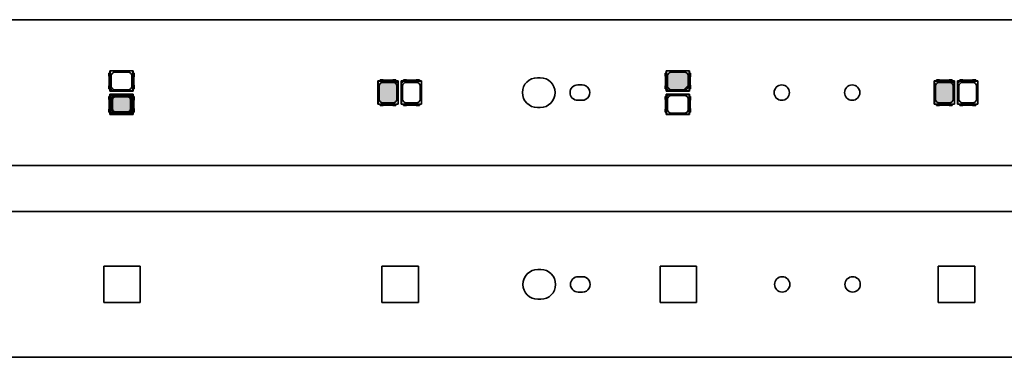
# Model space of a CAD drawing. Extents: x 0 to 420, y 0 to 297.
# Tile 21 of 28: x 215 to 350, y 95 to 141. Entities that reach past the tile are written whole.
import ezdxf

# ---------------------------------------------------------------- set-up
doc = ezdxf.new("R2010")
doc.units = 0

msp = doc.modelspace()

# ---------------------------------------------------------------- linework, layer by layer
at = {"color": 7, "lineweight": 35}
for p, q in [((97.818634, 140.965378), (398.518646, 140.965378)), ((227.368637, 133.65538), (227.531738, 133.65538)), ((227.368637, 133.65538), (227.368637, 133.238342)), ((227.518631, 133.65538), (227.518631, 133.965378)), ((230.718628, 133.965378), (227.518631, 133.965378)), ((227.518631, 133.965378), (227.552704, 133.93132)), ((227.531738, 133.65538), (227.531738, 131.475372)), ((230.68457, 133.93132), (227.552704, 133.93132)), ((227.552704, 131.52243), (227.552704, 133.93132)), ((230.023636, 133.770294), (228.213623, 133.770294)), ((230.718628, 133.965378), (230.68457, 133.93132)), ((230.68457, 133.93132), (230.68457, 131.199448)), ((230.705536, 131.475372), (230.705536, 133.65538)), ((230.868637, 133.65538), (230.705536, 133.65538)), ((230.718628, 133.965378), (230.718628, 133.65538)), ((230.868637, 133.65538), (230.868637, 133.238342)), ((303.568634, 133.65538), (303.73175, 133.65538)), ((303.568634, 133.65538), (303.568634, 133.238342)), ((303.718628, 133.65538), (303.718628, 133.965378)), ((306.91864, 133.965378), (303.718628, 133.965378)), ((303.718628, 133.965378), (303.752686, 133.93132)), ((303.73175, 133.65538), (303.73175, 131.475372)), ((306.884583, 133.93132), (303.752686, 133.93132)), ((303.752686, 131.52243), (303.752686, 133.93132)), ((306.223633, 133.770294), (304.413635, 133.770294)), ((306.91864, 133.965378), (306.884583, 133.93132)), ((306.884583, 133.93132), (306.884583, 131.199448)), ((306.905518, 131.475372), (306.905518, 133.65538)), ((307.068634, 133.65538), (306.905518, 133.65538)), ((306.91864, 133.965378), (306.91864, 133.65538)), ((307.068634, 133.65538), (307.068634, 133.238342)), ((227.41864, 133.106049), (227.41864, 132.024704)), ((227.713715, 131.860382), (227.713715, 133.27037)), ((230.523544, 133.27037), (230.523544, 131.860382)), ((230.818634, 133.106049), (230.818634, 132.024704)), ((264.218628, 129.365372), (264.218628, 132.565384)), ((264.218628, 132.565384), (264.528625, 132.565384)), ((264.218628, 132.565384), (264.252686, 132.531311)), ((264.252686, 132.531311), (266.66156, 132.531311)), ((264.252686, 129.399445), (264.252686, 132.531311)), ((264.945679, 132.715378), (264.528625, 132.715378)), ((264.528625, 132.715378), (264.528625, 132.552277)), ((266.708618, 132.552277), (264.528625, 132.552277)), ((264.913635, 132.370285), (266.323639, 132.370285)), ((266.159302, 132.665375), (265.077942, 132.665375)), ((266.708618, 132.715378), (266.291595, 132.715378)), ((266.66156, 132.531311), (266.700989, 132.541794)), ((266.984558, 132.208313), (266.66156, 132.531311)), ((266.700989, 132.541794), (266.995056, 132.541794)), ((266.700989, 132.541794), (266.995056, 132.247711)), ((266.708618, 132.552277), (266.708618, 132.715378)), ((266.708618, 132.565384), (267.018616, 132.565384)), ((266.995056, 132.247711), (266.984558, 132.208313)), ((266.984558, 132.208313), (266.984558, 129.399445)), ((267.018616, 132.565384), (266.995056, 132.541794)), ((266.995056, 132.541794), (266.995056, 132.247711)), ((267.018616, 132.565384), (267.018616, 129.365372)), ((267.41864, 132.565384), (267.41864, 129.365372)), ((267.41864, 132.565384), (267.728638, 132.565384)), ((267.41864, 132.565384), (267.4422, 132.541794)), ((267.4422, 132.541794), (267.4422, 132.247711)), ((267.4422, 132.541794), (267.736298, 132.541794)), ((267.736298, 132.541794), (267.4422, 132.247711)), ((267.4422, 132.247711), (267.452698, 132.208313)), ((267.452698, 132.208313), (267.775696, 132.531311)), ((267.452698, 132.208313), (267.452698, 129.399445)), ((268.145691, 132.715378), (267.728638, 132.715378)), ((267.728638, 132.552277), (267.728638, 132.715378)), ((269.90863, 132.552277), (267.728638, 132.552277)), ((267.775696, 132.531311), (267.736298, 132.541794)), ((267.775696, 132.531311), (270.18457, 132.531311)), ((268.113647, 132.370285), (269.523621, 132.370285)), ((269.359314, 132.665375), (268.277954, 132.665375)), ((269.90863, 132.715378), (269.491577, 132.715378)), ((269.90863, 132.715378), (269.90863, 132.552277)), ((269.90863, 132.565384), (270.218628, 132.565384)), ((270.218628, 132.565384), (270.18457, 132.531311)), ((270.18457, 129.399445), (270.18457, 132.531311)), ((270.218628, 129.365372), (270.218628, 132.565384)), ((286.468628, 133.007095), (286.068787, 133.007065)), ((303.618652, 133.106049), (303.618652, 132.024704)), ((303.913727, 131.860382), (303.913727, 133.27037)), ((306.723541, 133.27037), (306.723541, 131.860382)), ((307.018616, 133.106049), (307.018616, 132.024704)), ((340.41864, 129.365372), (340.41864, 132.565384)), ((340.41864, 132.565384), (340.728638, 132.565384)), ((340.41864, 132.565384), (340.452698, 132.531311)), ((340.452698, 132.531311), (342.861572, 132.531311)), ((340.452698, 129.399445), (340.452698, 132.531311)), ((341.145691, 132.715378), (340.728638, 132.715378)), ((340.728638, 132.715378), (340.728638, 132.552277)), ((342.90863, 132.552277), (340.728638, 132.552277)), ((341.113647, 132.370285), (342.523621, 132.370285)), ((342.359314, 132.665375), (341.277954, 132.665375)), ((342.90863, 132.715378), (342.491577, 132.715378)), ((342.861572, 132.531311), (342.90097, 132.541794)), ((343.18457, 132.208313), (342.861572, 132.531311)), ((342.90097, 132.541794), (343.195068, 132.541794)), ((342.90097, 132.541794), (343.195068, 132.247711)), ((342.90863, 132.552277), (342.90863, 132.715378)), ((342.90863, 132.565384), (343.218628, 132.565384)), ((343.195068, 132.247711), (343.18457, 132.208313)), ((343.18457, 132.208313), (343.18457, 129.399445)), ((343.218628, 132.565384), (343.195068, 132.541794)), ((343.195068, 132.541794), (343.195068, 132.247711)), ((343.218628, 132.565384), (343.218628, 129.365372)), ((343.618652, 132.565384), (343.618652, 129.365372)), ((343.618652, 132.565384), (343.92865, 132.565384)), ((343.618652, 132.565384), (343.642212, 132.541794)), ((343.642212, 132.541794), (343.642212, 132.247711)), ((343.642212, 132.541794), (343.936279, 132.541794)), ((343.936279, 132.541794), (343.642212, 132.247711)), ((343.642212, 132.247711), (343.65271, 132.208313)), ((343.65271, 132.208313), (343.975708, 132.531311)), ((343.65271, 132.208313), (343.65271, 129.399445)), ((344.345673, 132.715378), (343.92865, 132.715378)), ((343.92865, 132.552277), (343.92865, 132.715378)), ((346.108643, 132.552277), (343.92865, 132.552277)), ((343.975708, 132.531311), (343.936279, 132.541794)), ((343.975708, 132.531311), (346.384583, 132.531311)), ((344.313629, 132.370285), (345.723633, 132.370285)), ((345.559326, 132.665375), (344.477966, 132.665375)), ((346.108643, 132.715378), (345.691589, 132.715378)), ((346.108643, 132.715378), (346.108643, 132.552277)), ((346.108643, 132.565384), (346.41864, 132.565384)), ((346.41864, 132.565384), (346.384583, 132.531311)), ((346.384583, 129.399445), (346.384583, 132.531311)), ((346.41864, 129.365372), (346.41864, 132.565384)), ((227.368637, 131.89241), (227.368637, 131.475372)), ((227.531738, 131.475372), (227.368637, 131.475372)), ((227.518631, 131.165375), (227.518631, 131.475372)), ((227.518631, 131.165375), (227.542221, 131.188965)), ((227.518631, 131.165375), (230.718628, 131.165375)), ((227.552704, 131.52243), (227.542221, 131.483047)), ((227.542221, 131.188965), (227.542221, 131.483047)), ((227.542221, 131.483047), (227.836304, 131.188965)), ((227.542221, 131.188965), (227.836304, 131.188965)), ((227.875702, 131.199448), (227.552704, 131.52243)), ((227.836304, 131.188965), (227.875702, 131.199448)), ((227.875702, 131.199448), (230.68457, 131.199448)), ((228.213623, 131.360474), (230.023636, 131.360474)), ((230.718628, 131.165375), (230.68457, 131.199448)), ((230.705536, 131.475372), (230.868637, 131.475372)), ((230.718628, 131.475372), (230.718628, 131.165375)), ((230.868637, 131.89241), (230.868637, 131.475372)), ((264.413727, 130.060379), (264.413727, 131.870377)), ((266.823547, 131.870377), (266.823547, 130.060379)), ((267.613708, 131.870377), (267.613708, 130.060379)), ((270.02356, 130.060379), (270.02356, 131.870377)), ((292.193634, 132.015381), (291.593628, 132.015381)), ((303.568634, 131.89241), (303.568634, 131.475372)), ((303.73175, 131.475372), (303.568634, 131.475372)), ((303.718628, 131.165375), (303.718628, 131.475372)), ((303.718628, 131.165375), (303.742218, 131.188965)), ((303.718628, 131.165375), (306.91864, 131.165375)), ((303.752686, 131.52243), (303.742218, 131.483047)), ((303.742218, 131.188965), (303.742218, 131.483047)), ((303.742218, 131.483047), (304.036316, 131.188965)), ((303.742218, 131.188965), (304.036316, 131.188965)), ((304.075684, 131.199448), (303.752686, 131.52243)), ((304.036316, 131.188965), (304.075684, 131.199448)), ((304.075684, 131.199448), (306.884583, 131.199448)), ((304.413635, 131.360474), (306.223633, 131.360474)), ((306.91864, 131.165375), (306.884583, 131.199448)), ((306.905518, 131.475372), (307.068634, 131.475372)), ((306.91864, 131.475372), (306.91864, 131.165375)), ((307.068634, 131.89241), (307.068634, 131.475372)), ((340.613708, 130.060379), (340.613708, 131.870377)), ((343.02356, 131.870377), (343.02356, 130.060379)), ((343.813721, 131.870377), (343.813721, 130.060379)), ((346.223541, 130.060379), (346.223541, 131.870377)), ((227.531738, 130.455383), (227.368637, 130.455383)), ((227.368637, 130.455383), (227.368637, 130.038345)), ((227.41864, 129.906052), (227.41864, 128.824707)), ((227.518631, 130.455383), (227.518631, 130.765381)), ((227.518631, 130.765381), (230.718628, 130.765381)), ((227.518631, 130.765381), (227.542221, 130.741791)), ((227.531738, 130.455383), (227.531738, 128.275375)), ((227.542221, 130.741791), (227.836304, 130.741791)), ((227.542221, 130.447708), (227.542221, 130.741791)), ((227.542221, 130.447708), (227.836304, 130.741791)), ((227.552704, 130.408325), (227.542221, 130.447708)), ((227.875702, 130.731308), (227.552704, 130.408325)), ((227.552704, 127.999443), (227.552704, 130.408325)), ((227.713715, 128.660385), (227.713715, 130.070374)), ((227.836304, 130.741791), (227.875702, 130.731308)), ((227.875702, 130.731308), (230.68457, 130.731308)), ((228.213623, 130.570282), (230.023636, 130.570282)), ((230.523544, 130.070374), (230.523544, 128.660385)), ((230.718628, 130.765381), (230.68457, 130.731308)), ((230.68457, 130.731308), (230.68457, 127.999443)), ((230.705536, 128.275375), (230.705536, 130.455383)), ((230.705536, 130.455383), (230.868637, 130.455383)), ((230.718628, 130.765381), (230.718628, 130.455383)), ((230.818634, 129.906052), (230.818634, 128.824707)), ((230.868637, 130.455383), (230.868637, 130.038345)), ((266.323639, 129.560471), (264.913635, 129.560471)), ((269.523621, 129.560471), (268.113647, 129.560471)), ((291.593628, 129.915375), (292.193634, 129.915375)), ((303.73175, 130.455383), (303.568634, 130.455383)), ((303.568634, 130.455383), (303.568634, 130.038345)), ((303.618652, 129.906052), (303.618652, 128.824707)), ((303.718628, 130.455383), (303.718628, 130.765381)), ((303.718628, 130.765381), (306.91864, 130.765381)), ((303.718628, 130.765381), (303.742218, 130.741791)), ((303.73175, 130.455383), (303.73175, 128.275375)), ((303.742218, 130.741791), (304.036316, 130.741791)), ((303.742218, 130.447708), (303.742218, 130.741791)), ((303.742218, 130.447708), (304.036316, 130.741791)), ((303.752686, 130.408325), (303.742218, 130.447708)), ((304.075684, 130.731308), (303.752686, 130.408325)), ((303.752686, 127.999443), (303.752686, 130.408325)), ((303.913727, 128.660385), (303.913727, 130.070374)), ((304.036316, 130.741791), (304.075684, 130.731308)), ((304.075684, 130.731308), (306.884583, 130.731308)), ((304.413635, 130.570282), (306.223633, 130.570282)), ((306.723541, 130.070374), (306.723541, 128.660385)), ((306.91864, 130.765381), (306.884583, 130.731308)), ((306.884583, 130.731308), (306.884583, 127.999443)), ((306.905518, 128.275375), (306.905518, 130.455383)), ((306.905518, 130.455383), (307.068634, 130.455383)), ((306.91864, 130.765381), (306.91864, 130.455383)), ((307.018616, 129.906052), (307.018616, 128.824707)), ((307.068634, 130.455383), (307.068634, 130.038345)), ((342.523621, 129.560471), (341.113647, 129.560471)), ((345.723633, 129.560471), (344.313629, 129.560471)), ((227.368637, 128.692413), (227.368637, 128.275375)), ((227.368637, 128.275375), (227.531738, 128.275375)), ((227.518631, 127.965378), (227.518631, 128.275375)), ((230.023636, 128.160461), (228.213623, 128.160461)), ((230.868637, 128.275375), (230.705536, 128.275375)), ((230.718628, 128.275375), (230.718628, 127.965378)), ((230.868637, 128.692413), (230.868637, 128.275375)), ((264.218628, 129.365372), (264.252686, 129.399445)), ((264.528625, 129.365372), (264.218628, 129.365372)), ((266.984558, 129.399445), (264.252686, 129.399445)), ((264.528625, 129.378479), (266.708618, 129.378479)), ((264.528625, 129.215378), (264.528625, 129.378479)), ((264.945679, 129.215378), (264.528625, 129.215378)), ((266.159302, 129.265381), (265.077942, 129.265381)), ((266.708618, 129.215378), (266.291595, 129.215378)), ((266.708618, 129.378479), (266.708618, 129.215378)), ((267.018616, 129.365372), (266.708618, 129.365372)), ((267.018616, 129.365372), (266.984558, 129.399445)), ((267.41864, 129.365372), (267.452698, 129.399445)), ((267.728638, 129.365372), (267.41864, 129.365372)), ((270.18457, 129.399445), (267.452698, 129.399445)), ((267.728638, 129.378479), (269.90863, 129.378479)), ((267.728638, 129.378479), (267.728638, 129.215378)), ((268.145691, 129.215378), (267.728638, 129.215378)), ((269.359314, 129.265381), (268.277954, 129.265381)), ((269.90863, 129.215378), (269.491577, 129.215378)), ((269.90863, 129.215378), (269.90863, 129.378479)), ((270.218628, 129.365372), (269.90863, 129.365372)), ((270.218628, 129.365372), (270.18457, 129.399445)), ((286.068604, 128.923676), (286.468445, 128.923691)), ((303.568634, 128.692413), (303.568634, 128.275375)), ((303.568634, 128.275375), (303.73175, 128.275375)), ((303.718628, 127.965378), (303.718628, 128.275375)), ((306.223633, 128.160461), (304.413635, 128.160461)), ((307.068634, 128.275375), (306.905518, 128.275375)), ((306.91864, 128.275375), (306.91864, 127.965378)), ((307.068634, 128.692413), (307.068634, 128.275375)), ((340.41864, 129.365372), (340.452698, 129.399445)), ((340.728638, 129.365372), (340.41864, 129.365372)), ((343.18457, 129.399445), (340.452698, 129.399445)), ((340.728638, 129.378479), (342.90863, 129.378479)), ((340.728638, 129.215378), (340.728638, 129.378479)), ((341.145691, 129.215378), (340.728638, 129.215378)), ((342.359314, 129.265381), (341.277954, 129.265381)), ((342.90863, 129.215378), (342.491577, 129.215378)), ((342.90863, 129.378479), (342.90863, 129.215378)), ((343.218628, 129.365372), (342.90863, 129.365372)), ((343.218628, 129.365372), (343.18457, 129.399445)), ((343.618652, 129.365372), (343.65271, 129.399445)), ((343.92865, 129.365372), (343.618652, 129.365372)), ((346.384583, 129.399445), (343.65271, 129.399445)), ((343.92865, 129.378479), (346.108643, 129.378479)), ((343.92865, 129.378479), (343.92865, 129.215378)), ((344.345673, 129.215378), (343.92865, 129.215378)), ((345.559326, 129.265381), (344.477966, 129.265381)), ((346.108643, 129.215378), (345.691589, 129.215378)), ((346.108643, 129.215378), (346.108643, 129.378479)), ((346.41864, 129.365372), (346.108643, 129.365372)), ((346.41864, 129.365372), (346.384583, 129.399445)), ((227.518631, 127.965378), (227.552704, 127.999443)), ((230.718628, 127.965378), (227.518631, 127.965378)), ((230.68457, 127.999443), (227.552704, 127.999443)), ((230.718628, 127.965378), (230.68457, 127.999443)), ((303.718628, 127.965378), (303.752686, 127.999443)), ((306.91864, 127.965378), (303.718628, 127.965378)), ((306.884583, 127.999443), (303.752686, 127.999443)), ((306.91864, 127.965378), (306.884583, 127.999443)), ((97.818634, 120.965378), (398.518646, 120.965378)), ((398.582184, 114.68042), (97.882172, 114.68042)), ((226.68219, 107.18042), (231.68219, 107.18042)), ((226.68219, 102.18042), (226.68219, 107.18042)), ((231.68219, 107.18042), (231.68219, 102.18042)), ((264.782166, 107.18042), (269.782166, 107.18042)), ((264.782166, 102.18042), (264.782166, 107.18042)), ((269.782166, 107.18042), (269.782166, 102.18042)), ((286.132141, 106.722122), (286.532043, 106.722145)), ((302.882202, 107.18042), (307.882202, 107.18042)), ((302.882202, 102.18042), (302.882202, 107.18042)), ((307.882202, 107.18042), (307.882202, 102.18042)), ((340.982178, 107.18042), (345.982178, 107.18042)), ((340.982178, 102.18042), (340.982178, 107.18042)), ((345.982178, 107.18042), (345.982178, 102.18042)), ((292.257202, 105.730423), (291.657166, 105.730423)), ((286.532227, 102.638718), (286.132355, 102.638733)), ((291.657166, 103.630417), (292.257202, 103.630417)), ((231.68219, 102.18042), (226.68219, 102.18042)), ((269.782166, 102.18042), (264.782166, 102.18042)), ((307.882202, 102.18042), (302.882202, 102.18042)), ((345.982178, 102.18042), (340.982178, 102.18042)), ((398.582184, 94.68042), (97.882172, 94.68042))]:
    msp.add_line(p, q, dxfattribs=at)
at = {"color": 7, "lineweight": 13}
msp.add_line((306.132568, 131.360474), (306.723389, 131.951309), dxfattribs=at)
at = {"color": 7, "lineweight": 140}
for p, q in [((227.713898, 130.070374), (227.713715, 128.660385)), ((227.738449, 130.224747), (227.713898, 130.070374)), ((227.809479, 130.364014), (227.738449, 130.224747)), ((227.920013, 130.474533), (227.809479, 130.364014)), ((228.059265, 130.545563), (227.920013, 130.474533)), ((228.213623, 130.570282), (228.059265, 130.545563)), ((230.023636, 130.570129), (228.213623, 130.570282)), ((230.178009, 130.545563), (230.023636, 130.570129)), ((230.317261, 130.474548), (230.178009, 130.545563)), ((230.427795, 130.364014), (230.317261, 130.474548)), ((230.49881, 130.224747), (230.427795, 130.364014)), ((230.523544, 130.070374), (230.49881, 130.224747)), ((230.523376, 128.660385), (230.523544, 130.070374)), ((227.713715, 128.660385), (227.738464, 128.505997)), ((227.738464, 128.505997), (227.809479, 128.366745)), ((227.809479, 128.366745), (227.920013, 128.25621)), ((227.920013, 128.25621), (228.059265, 128.185196)), ((228.059265, 128.185196), (228.213623, 128.160629)), ((228.213623, 128.160629), (230.023636, 128.160461)), ((230.023636, 128.160461), (230.178009, 128.185196)), ((230.178009, 128.185196), (230.317261, 128.25621)), ((230.317261, 128.25621), (230.427795, 128.366745)), ((230.427795, 128.366745), (230.49881, 128.505997)), ((230.49881, 128.505997), (230.523376, 128.660385))]:
    msp.add_line(p, q, dxfattribs=at)
at = {"color": 7, "lineweight": 35}
for centre in [(319.54364, 130.965378), (329.193634, 130.965378), (319.607178, 104.68042), (329.257172, 104.68042)]:
    msp.add_circle(centre, 1.05, dxfattribs=at)
for centre, radius, start, end in [((228.214081, 133.269928), 0.500201, 90.052185, 179.948123), ((230.023178, 133.269928), 0.500201, 0.052185, 89.948114), ((304.414093, 133.269928), 0.500201, 90.052185, 179.948123), ((306.223175, 133.269928), 0.500201, 0.052185, 89.948114), ((227.218628, 133.106049), 0.2, 0, 41.40962), ((231.018631, 133.106049), 0.2, 138.590385, 180.000005), ((264.914093, 131.869919), 0.500201, 90.051878, 179.947822), ((265.077942, 132.865372), 0.2, 228.590384, 269.999997), ((266.159302, 132.865372), 0.2, 269.999997, 311.409621), ((266.323181, 131.869919), 0.500201, 0.051884, 89.947813), ((268.114075, 131.869919), 0.500201, 90.052185, 179.948109), ((268.277954, 132.865372), 0.2, 228.590384, 269.999997), ((269.359314, 132.865372), 0.2, 269.999997, 311.409621), ((269.523193, 131.869919), 0.500201, 0.052183, 89.94812), ((286.068787, 130.965393), 2.041596, 90.000153, 269.993755), ((286.468445, 130.965363), 2.041594, 270.000066, 89.992066), ((303.41864, 133.106049), 0.2, 0, 41.40962), ((307.218628, 133.106049), 0.2, 138.590385, 180.000005), ((341.114075, 131.869919), 0.500201, 90.051878, 179.947822), ((341.277954, 132.865372), 0.2, 228.590384, 269.999997), ((342.359314, 132.865372), 0.2, 269.999997, 311.409621), ((342.523193, 131.869919), 0.500201, 0.051884, 89.947813), ((344.314087, 131.869919), 0.500201, 90.052185, 179.948109), ((344.477966, 132.865372), 0.2, 228.590384, 269.999997), ((345.559326, 132.865372), 0.2, 269.999997, 311.409621), ((345.723175, 131.869919), 0.500201, 0.052183, 89.94812), ((227.218628, 132.024704), 0.2, 318.59038, 360), ((228.214081, 131.86084), 0.500201, 180.052191, 269.948115), ((230.023178, 131.860825), 0.500201, 270.052187, 359.948116), ((231.018631, 132.024704), 0.2, 180.000005, 221.409615), ((291.593628, 130.965378), 1.05, 90.000003, 269.999997), ((292.193634, 130.965378), 1.05, 269.999997, 90.000003), ((303.41864, 132.024704), 0.2, 318.59038, 360), ((304.414093, 131.86084), 0.500201, 180.052191, 269.948115), ((306.223175, 131.860825), 0.500201, 270.052187, 359.948116), ((307.218628, 132.024704), 0.2, 180.000005, 221.409615), ((227.218628, 129.906052), 0.2, 0, 41.40962), ((228.214081, 130.069916), 0.500201, 90.051885, 179.947809), ((230.023178, 130.069931), 0.500201, 0.051884, 89.947813), ((231.018631, 129.906052), 0.2, 138.590385, 179.999995), ((264.914093, 130.060837), 0.500201, 180.051891, 269.947815), ((266.323181, 130.060837), 0.500201, 270.051886, 359.947815), ((268.114075, 130.060837), 0.500201, 180.052191, 269.948115), ((269.523193, 130.060837), 0.500201, 270.052187, 359.948116), ((303.41864, 129.906052), 0.2, 0, 41.40962), ((304.414093, 130.069916), 0.500201, 90.051885, 179.947809), ((306.223175, 130.069931), 0.500201, 0.051884, 89.947813), ((307.218628, 129.906052), 0.2, 138.590385, 179.999995), ((341.114075, 130.060837), 0.500201, 180.051891, 269.947815), ((342.523193, 130.060837), 0.500201, 270.051886, 359.947815), ((344.314087, 130.060837), 0.500201, 180.052191, 269.948115), ((345.723175, 130.060837), 0.500201, 270.052187, 359.948116), ((227.218628, 128.824707), 0.2, 318.59038, 360), ((228.214081, 128.660828), 0.500201, 180.051877, 269.947815), ((230.023178, 128.660828), 0.500201, 270.051886, 359.947815), ((231.018631, 128.824707), 0.2, 179.999995, 221.409615), ((265.077942, 129.065384), 0.2, 90.000003, 131.409616), ((266.159302, 129.065384), 0.2, 48.590379, 90.000003), ((268.277954, 129.065384), 0.2, 90.000003, 131.409616), ((269.359314, 129.065384), 0.2, 48.590379, 90.000003), ((303.41864, 128.824707), 0.2, 318.59038, 360), ((304.414093, 128.660828), 0.500201, 180.051877, 269.947815), ((306.223175, 128.660828), 0.500201, 270.051886, 359.947815), ((307.218628, 128.824707), 0.2, 179.999995, 221.409615), ((341.277954, 129.065384), 0.2, 90.000003, 131.409616), ((342.359314, 129.065384), 0.2, 48.590379, 90.000003), ((344.477966, 129.065384), 0.2, 90.000003, 131.409616), ((345.559326, 129.065384), 0.2, 48.590379, 90.000003), ((286.132355, 104.680405), 2.041596, 90.006245, 269.999847), ((286.532013, 104.680435), 2.041589, 270.005994, 90.002168), ((291.657166, 104.68042), 1.05, 90.000003, 269.999997), ((292.257202, 104.68042), 1.05, 269.999997, 90.000003)]:
    msp.add_arc(centre, radius, start, end, dxfattribs=at)
at = {"color": 1, "lineweight": 5}
for points in [[(303.913727, 131.860382), (306.223633, 133.770126), (304.259277, 133.74556), (304.413635, 133.770294)], [(303.913727, 131.860382), (306.517273, 133.674545), (306.223633, 133.770126), (306.377991, 133.74556)], [(303.913727, 131.860382), (304.259277, 133.74556), (304.00946, 133.564011), (304.119995, 133.674545)], [(303.913727, 131.860382), (306.698822, 133.424759), (306.517273, 133.674545), (306.627808, 133.564011)], [(303.913727, 131.860382), (304.00946, 133.564011), (303.913879, 133.27037), (303.938477, 133.424759)], [(264.438477, 129.906006), (264.619995, 132.274536), (264.438446, 132.02475), (264.50946, 132.164001)], [(264.438477, 129.906006), (266.478027, 132.345566), (264.913635, 132.370285), (266.323639, 132.370132)], [(264.438477, 129.906006), (264.913635, 132.370285), (264.619995, 132.274536), (264.759277, 132.345551)], [(264.438477, 129.906006), (266.727783, 132.164001), (266.478027, 132.345566), (266.617249, 132.274536)], [(264.438477, 129.906006), (266.823547, 131.870377), (266.727783, 132.164001), (266.798828, 132.02475)], [(303.913727, 131.860382), (306.723389, 131.860382), (306.698822, 133.424759), (306.723541, 133.27037)], [(340.638458, 129.906006), (342.678009, 132.345566), (341.113647, 132.370285), (342.523621, 132.370132)], [(340.638458, 129.906006), (341.113647, 132.370285), (340.820007, 132.274536), (340.959259, 132.345551)], [(340.638458, 129.906006), (342.927795, 132.164001), (342.678009, 132.345566), (342.817261, 132.274536)], [(340.638458, 129.906006), (340.820007, 132.274536), (340.638458, 132.02475), (340.709473, 132.164001)], [(340.638458, 129.906006), (343.02356, 131.870377), (342.927795, 132.164001), (342.99881, 132.02475)], [(264.438477, 129.906006), (264.438446, 132.02475), (264.413727, 130.060379), (264.413879, 131.870377)], [(264.438477, 129.906006), (266.798828, 129.906006), (266.823547, 131.870377), (266.823364, 130.060379)], [(303.913727, 131.860382), (303.938446, 131.706009), (304.119995, 131.456223), (304.00946, 131.566742)], [(303.913727, 131.860382), (304.119995, 131.456223), (304.413635, 131.360626), (304.259277, 131.385193)], [(303.913727, 131.860382), (304.413635, 131.360626), (306.377991, 131.385193), (306.223633, 131.360474)], [(303.913727, 131.860382), (306.377991, 131.385193), (306.627808, 131.566742), (306.517273, 131.456207)], [(303.913727, 131.860382), (306.627808, 131.566742), (306.723389, 131.860382), (306.698792, 131.706009)], [(340.638458, 129.906006), (340.638458, 132.02475), (340.613708, 130.060379), (340.613892, 131.870377)], [(340.638458, 129.906006), (342.99881, 129.906006), (343.02356, 131.870377), (343.023376, 130.060379)], [(230.178009, 128.185196), (227.738449, 130.224747), (227.713715, 128.660385), (227.713898, 130.070374)], [(230.178009, 128.185196), (227.920013, 130.474533), (227.738449, 130.224747), (227.809479, 130.364014)], [(230.178009, 128.185196), (228.213623, 130.570282), (227.920013, 130.474533), (228.059265, 130.545563)], [(230.178009, 128.185196), (230.178009, 130.545563), (228.213623, 130.570282), (230.023636, 130.570129)], [(230.178009, 128.185196), (230.427795, 130.364014), (230.178009, 130.545563), (230.317261, 130.474548)], [(230.178009, 128.185196), (230.523544, 130.070374), (230.427795, 130.364014), (230.49881, 130.224747)], [(230.178009, 128.185196), (230.49881, 128.505997), (230.523544, 130.070374), (230.523376, 128.660385)], [(264.438477, 129.906006), (264.50946, 129.766754), (264.759277, 129.58519), (264.619995, 129.656219)], [(264.438477, 129.906006), (264.759277, 129.58519), (266.323639, 129.560471), (264.913635, 129.560623)], [(264.438477, 129.906006), (266.323639, 129.560471), (266.617249, 129.656219), (266.478027, 129.585205)], [(264.438477, 129.906006), (266.617249, 129.656219), (266.798828, 129.906006), (266.727783, 129.766754)], [(340.638458, 129.906006), (340.709473, 129.766754), (340.959259, 129.58519), (340.820007, 129.656219)], [(340.638458, 129.906006), (340.959259, 129.58519), (342.523621, 129.560471), (341.113647, 129.560623)], [(340.638458, 129.906006), (342.523621, 129.560471), (342.817261, 129.656219), (342.678009, 129.585205)], [(340.638458, 129.906006), (342.817261, 129.656219), (342.99881, 129.906006), (342.927795, 129.766754)], [(230.178009, 128.185196), (227.713715, 128.660385), (227.809479, 128.366745), (227.738464, 128.505997)], [(230.178009, 128.185196), (227.809479, 128.366745), (228.059265, 128.185196), (227.920013, 128.25621)], [(230.178009, 128.185196), (228.059265, 128.185196), (230.023636, 128.160461), (228.213623, 128.160629)], [(230.178009, 128.185196), (230.317261, 128.25621), (230.49881, 128.505997), (230.427795, 128.366745)]]:
    msp.add_solid(points, dxfattribs=at)

doc.saveas('drawing.dxf')
